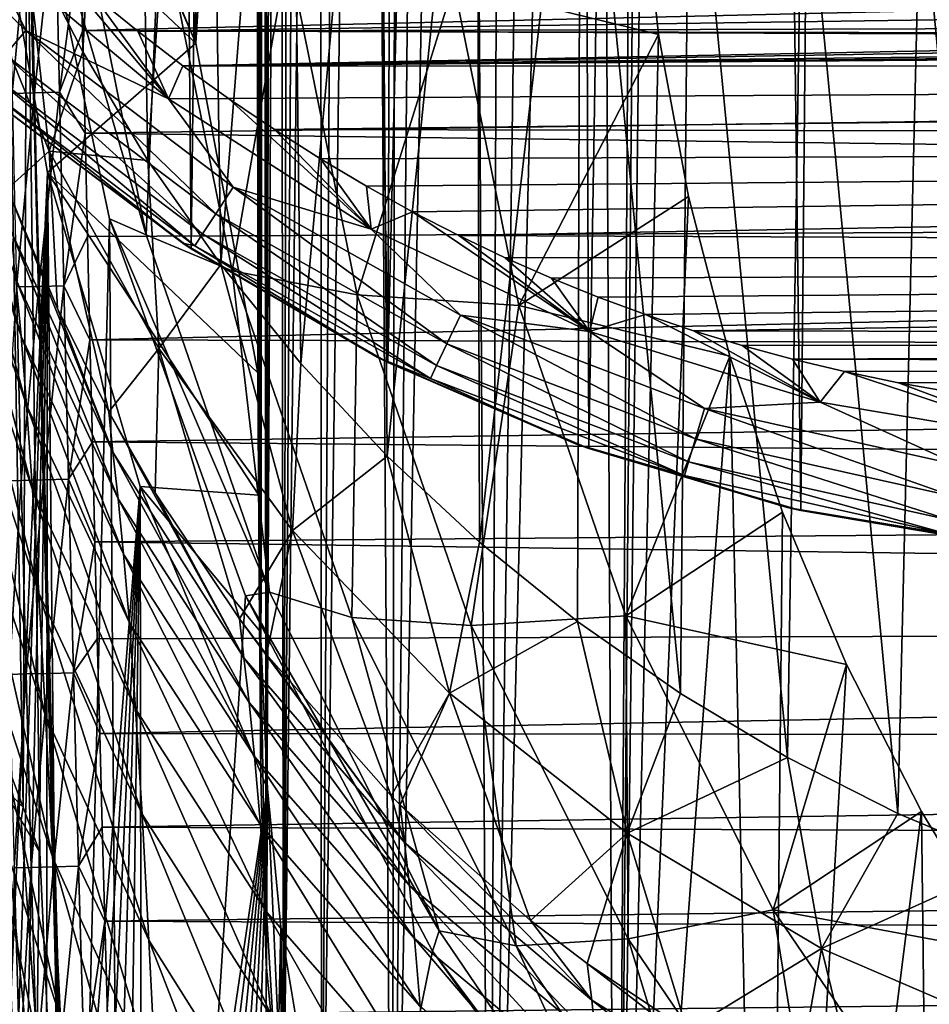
# Model space of a CAD drawing. Header units: metres. Extents: x -26 to 26, y -119 to 32.
# Tile 147 of 208: x -20.36 to -14.1, y -28.6 to -21.82. Entities that reach past the tile are written whole.
import ezdxf

# ---------------------------------------------------------------- set-up
doc = ezdxf.new("R2010")
doc.units = ezdxf.units.M
doc.layers.add('solid_13_411_041_XXX', color=7, linetype='CONTINUOUS')

msp = doc.modelspace()

# ---------------------------------------------------------------- linework, layer by layer
at = {"layer": 'solid_13_411_041_XXX'}
for points in [[(-13.282062, -25.483627, 3.756081), (-14.51959, 25.250408, 3.756081), (-13.255018, 25.439022, 3.756081)], [(-14.981044, -25.200666, 3.756081), (-15.61408, 24.991171, 3.756081), (-14.51959, 25.250408, 3.756081)], [(-13.282062, -25.483627, 3.756081), (-14.981044, -25.200666, 3.756081), (-14.51959, 25.250408, 3.756081)], [(-16.441048, -24.773693, 3.756081), (-16.637903, 24.653481, 3.756081), (-15.61408, 24.991171, 3.756081)], [(-14.981044, -25.200666, 3.756081), (-16.441048, -24.773693, 3.756081), (-15.61408, 24.991171, 3.756081)], [(-17.823097, -24.180794, 3.756081), (-17.632053, 24.227036, 3.756081), (-16.637903, 24.653481, 3.756081)], [(-16.441048, -24.773693, 3.756081), (-17.823097, -24.180794, 3.756081), (-16.637903, 24.653481, 3.756081)], [(-17.823097, -24.180794, 3.756081), (-18.612299, 23.702477, 3.756081), (-17.632053, 24.227036, 3.756081)], [(-19.176775, -23.397558, 3.756081), (-19.583242, 23.071527, 3.756081), (-18.612299, 23.702477, 3.756081)], [(-17.823097, -24.180794, 3.756081), (-19.176775, -23.397558, 3.756081), (-18.612299, 23.702477, 3.756081)], [(-20.506889, -22.404802, 3.756081), (-20.537155, 22.331867, 3.756081), (-19.583242, 23.071527, 3.756081)], [(-19.176775, -23.397558, 3.756081), (-20.506889, -22.404802, 3.756081), (-19.583242, 23.071527, 3.756081)], [(-16.252449, -34.668438, 117.625336), (-16.402777, -4.788009, 122.894058), (-16.06114, -4.405179, 122.961563)], [(-16.123884, -19.66297, 120.271202), (-16.252449, -34.668438, 117.625336), (-16.06114, -4.405179, 122.961563)], [(-17.121185, -33.508469, 117.829872), (-16.722391, -5.187759, 122.823578), (-16.402777, -4.788009, 122.894058)], [(-16.252449, -34.668438, 117.625336), (-17.121185, -33.508469, 117.829872), (-16.402777, -4.788009, 122.894058)], [(-17.121185, -33.508469, 117.829872), (-17.018887, -5.602877, 122.750381), (-16.722391, -5.187759, 122.823578)], [(-17.121185, -33.508469, 117.829872), (-17.290777, -6.031011, 122.674889), (-17.018887, -5.602877, 122.750381)], [(-17.793459, -32.25457, 118.050964), (-17.536489, -6.468936, 122.597672), (-17.290777, -6.031011, 122.674889)], [(-17.121185, -33.508469, 117.829872), (-17.793459, -32.25457, 118.050964), (-17.290777, -6.031011, 122.674889)], [(-17.793459, -32.25457, 118.050964), (-17.758316, -6.920041, 122.518127), (-17.536489, -6.468936, 122.597672)], [(-17.793459, -32.25457, 118.050964), (-17.959818, -7.39343, 122.434654), (-17.758316, -6.920041, 122.518127)], [(-18.280445, -30.875904, 118.29406), (-18.13982, -7.892024, 122.346741), (-17.959818, -7.39343, 122.434654)], [(-17.793459, -32.25457, 118.050964), (-18.280445, -30.875904, 118.29406), (-17.959818, -7.39343, 122.434654)], [(-18.280445, -30.875904, 118.29406), (-18.290733, -8.395863, 122.257896), (-18.13982, -7.892024, 122.346741)], [(-18.542253, -29.588793, 118.521011), (-18.40892, -8.879485, 122.172623), (-18.290733, -8.395863, 122.257896)], [(-18.280445, -30.875904, 118.29406), (-18.542253, -29.588793, 118.521011), (-18.290733, -8.395863, 122.257896)], [(-18.542253, -29.588793, 118.521011), (-18.49892, -9.339405, 122.09153), (-18.40892, -8.879485, 122.172623)], [(-18.542253, -29.588793, 118.521011), (-18.567648, -9.787369, 122.012543), (-18.49892, -9.339405, 122.09153)], [(-18.662264, -28.322653, 118.74427), (-18.619677, -10.234322, 121.933731), (-18.567648, -9.787369, 122.012543)], [(-18.542253, -29.588793, 118.521011), (-18.662264, -28.322653, 118.74427), (-18.567648, -9.787369, 122.012543)], [(-18.662264, -28.322653, 118.74427), (-18.657408, -10.683767, 121.854477), (-18.619677, -10.234322, 121.933731)], [(-18.662264, -28.322653, 118.74427), (-18.682968, -11.133581, 121.775169), (-18.657408, -10.683767, 121.854477)], [(-18.698456, -27.045832, 118.969406), (-18.698797, -11.584761, 121.69561), (-18.682968, -11.133581, 121.775169)], [(-18.662264, -28.322653, 118.74427), (-18.698456, -27.045832, 118.969406), (-18.682968, -11.133581, 121.775169)], [(-18.709242, -25.679749, 119.210281), (-18.707563, -12.042413, 121.614914), (-18.698797, -11.584761, 121.69561)], [(-18.698456, -27.045832, 118.969406), (-18.709242, -25.679749, 119.210281), (-18.698797, -11.584761, 121.69561)], [(-18.709242, -25.679749, 119.210281), (-18.712063, -12.515663, 121.531471), (-18.707563, -12.042413, 121.614914)], [(-18.71509, -13.007015, 121.444832), (-18.712063, -12.515663, 121.531471), (-18.718069, -24.252176, 119.462006)], [(-18.709242, -25.679749, 119.210281), (-18.718069, -24.252176, 119.462006), (-18.712063, -12.515663, 121.531471)], [(-18.717945, -13.511266, 121.355919), (-18.71509, -13.007015, 121.444832), (-18.718069, -24.252176, 119.462006)], [(-18.720636, -14.027325, 121.264923), (-18.717945, -13.511266, 121.355919), (-18.718069, -24.252176, 119.462006)], [(-18.723125, -14.557118, 121.171501), (-18.720636, -14.027325, 121.264923), (-18.718069, -24.252176, 119.462006)], [(-18.718069, -24.252176, 119.462006), (-18.725395, -15.103144, 121.075226), (-18.723125, -14.557118, 121.171501)], [(-18.725395, -15.103144, 121.075226), (-19.145136, -21.981949, 119.862305), (-19.148825, -17.374029, 120.674805)], [(-18.725395, -15.103144, 121.075226), (-18.718069, -24.252176, 119.462006), (-19.145136, -21.981949, 119.862305)], [(-19.92411, -22.041519, 46.127239), (-20.318642, -21.265366, 46.127197), (-20.04986, -15.218857, 8.756082)], [(-19.92411, -22.041519, 46.127239), (-20.04986, -15.218857, 8.756082), (-19.592175, -16.016245, 8.756082)], [(-19.475225, -22.789646, 46.127247), (-19.92411, -22.041519, 46.127239), (-19.592175, -16.016245, 8.756082)], [(-19.475225, -22.789646, 46.127247), (-19.592175, -16.016245, 8.756082), (-19.074539, -16.781261, 8.756082)], [(-18.973555, -23.506905, 46.127232), (-19.475225, -22.789646, 46.127247), (-19.074539, -16.781261, 8.756082)], [(-18.973555, -23.506905, 46.127232), (-19.074539, -16.781261, 8.756082), (-18.502066, -17.505842, 8.756082)], [(-19.148825, -17.374029, 120.674805), (-19.145136, -21.981949, 119.862305), (-19.289377, -19.678101, 120.268539)], [(-18.423424, -24.186842, 46.127216), (-18.973555, -23.506905, 46.127232), (-18.502066, -17.505842, 8.756082)], [(-18.423424, -24.186842, 46.127216), (-18.502066, -17.505842, 8.756082), (-17.879858, -18.183798, 8.756082)], [(-20.334572, -27.241905, 107.714325), (-20.309063, -20.493193, 108.904266), (-20.5, -17.7442, 109.388969)], [(-20.440645, -26.954651, 107.764969), (-20.334572, -27.241905, 107.714325), (-20.5, -17.7442, 109.388969)], [(-17.829117, -24.824419, 46.127209), (-18.423424, -24.186842, 46.127216), (-17.879858, -18.183798, 8.756082)], [(-17.829117, -24.824419, 46.127209), (-17.879858, -18.183798, 8.756082), (-17.210508, -18.812614, 8.756082)], [(-20.699572, -18.404991, 112.369606), (-20.697876, -18.299337, 112.400391), (-19.145136, -21.981949, 119.862305)], [(-20.697876, -18.299337, 112.400391), (-19.289377, -19.678101, 120.268539), (-19.145136, -21.981949, 119.862305)], [(-20.558489, -20.653517, 111.973129), (-20.699572, -18.404991, 112.369606), (-19.145136, -21.981949, 119.862305)], [(-17.192862, -25.417564, 46.12722), (-17.829117, -24.824419, 46.127209), (-17.210508, -18.812614, 8.756082)], [(-17.192862, -25.417564, 46.12722), (-17.210508, -18.812614, 8.756082), (-16.497387, -19.38954, 8.756082)], [(-16.517462, -25.96405, 46.127224), (-17.192862, -25.417564, 46.12722), (-16.497387, -19.38954, 8.756082)], [(-15.808994, -26.459385, 46.127232), (-16.517462, -25.96405, 46.127224), (-16.497387, -19.38954, 8.756082)], [(-15.808994, -26.459385, 46.127232), (-16.497387, -19.38954, 8.756082), (-15.747921, -19.909117, 8.756082)], [(-16.123884, -19.66297, 120.271202), (-16.082806, -20.795771, 120.071465), (-16.252449, -34.668438, 117.625336)], [(-15.07365, -26.900057, 46.127235), (-15.808994, -26.459385, 46.127232), (-15.747921, -19.909117, 8.756082)], [(-15.07365, -26.900057, 46.127235), (-15.747921, -19.909117, 8.756082), (-14.968876, -20.367666, 8.756082)], [(-14.312722, -27.285755, 46.127251), (-15.07365, -26.900057, 46.127235), (-14.968876, -20.367666, 8.756082)], [(-14.312722, -27.285755, 46.127251), (-14.968876, -20.367666, 8.756082), (-14.158481, -20.766222, 8.756082)], [(-20.334572, -27.241905, 107.714325), (-20.219528, -27.55451, 107.659203), (-20.309063, -20.493193, 108.904266)], [(-20.309063, -20.493193, 108.904266), (-19.486227, -23.301174, 110.835831), (-20.001038, -20.752359, 111.28524)], [(-20.309063, -20.493193, 108.904266), (-19.739799, -23.191025, 108.428581), (-19.486227, -23.301174, 110.835831)], [(-19.976177, -32.728054, 106.747002), (-19.739799, -23.191025, 108.428581), (-20.309063, -20.493193, 108.904266)], [(-20.026056, -31.772026, 106.915565), (-19.976177, -32.728054, 106.747002), (-20.309063, -20.493193, 108.904266)], [(-20.219528, -27.55451, 107.659203), (-20.026056, -31.772026, 106.915565), (-20.309063, -20.493193, 108.904266)], [(-21.594303, -20.65028, 8.628763), (-20.315088, -21.895685, 8.628763), (-20.604799, -21.305872, 8.726199)], [(-20.457748, -22.061388, 8.463886), (-20.315088, -21.895685, 8.628763), (-21.594303, -20.65028, 8.628763)], [(-20.16646, -22.872442, 111.581879), (-20.558489, -20.653517, 111.973129), (-19.145136, -21.981949, 119.862305)], [(-20.518114, -30.718702, 110.198364), (-20.558489, -20.653517, 111.973129), (-20.16646, -22.872442, 111.581879)], [(-19.393839, -21.079165, 113.599083), (-20.001038, -20.752359, 111.28524), (-19.486227, -23.301174, 110.835831)], [(-17.368528, -21.574652, 117.944771), (-15.959779, -21.922756, 119.872742), (-16.082806, -20.795771, 120.071465)], [(-16.082806, -20.795771, 120.071465), (-15.959779, -21.922756, 119.872742), (-16.252449, -34.668438, 117.625336)], [(-13.520205, -27.618826, 46.127312), (-14.312722, -27.285755, 46.127251), (-14.158481, -20.766222, 8.756082)], [(-13.520205, -27.618826, 46.127312), (-14.158481, -20.766222, 8.756082), (-13.314986, -21.105059, 8.756082)], [(-20.284922, -20.991695, 145.049896), (-20.438772, -20.994883, 144.93512), (-20.410105, -22.327465, 144.93544)], [(-20.256311, -22.324066, 145.050095), (-20.284922, -20.991695, 145.049896), (-20.410105, -22.327465, 144.93544)], [(-20.112747, -20.988115, 145.117813), (-20.284922, -20.991695, 145.049896), (-20.256311, -22.324066, 145.050095)], [(-20.084225, -22.32025, 145.117935), (-20.112747, -20.988115, 145.117813), (-20.256311, -22.324066, 145.050095)], [(-19.937445, -21.196083, 145.138779), (-20.112747, -20.988115, 145.117813), (-20.084225, -22.32025, 145.117935)], [(-19.922617, -21.89394, 145.13884), (19.942404, -20.958147, 145.138748), (-19.937445, -21.196083, 145.138779)], [(-19.922617, -21.89394, 145.13884), (19.919262, -22.05014, 145.138855), (19.942404, -20.958147, 145.138748)], [(-18.894657, -23.550602, 113.163315), (-19.393839, -21.079165, 113.599083), (-19.486227, -23.301174, 110.835831)], [(-18.512053, -21.354601, 115.829765), (-19.393839, -21.079165, 113.599083), (-18.894657, -23.550602, 113.163315)], [(-19.922617, -21.89394, 145.13884), (-19.937445, -21.196083, 145.138779), (-20.084225, -22.32025, 145.117935)], [(-20.737656, -21.284695, 52.814888), (-20.318642, -21.265366, 46.127197), (-20.154861, -22.724566, 52.814056)], [(-20.442556, -22.984112, 59.50433), (-20.737656, -21.284695, 52.814888), (-20.154861, -22.724566, 52.814056)], [(-20.154861, -22.724566, 52.814056), (-20.318642, -21.265366, 46.127197), (-19.92411, -22.041519, 46.127239)], [(-20.158035, -21.38509, 8.756082), (-20.604799, -21.305872, 8.726199), (-19.332705, -22.365633, 8.726199)], [(-20.315088, -21.895685, 8.628763), (-19.332705, -22.365633, 8.726199), (-20.604799, -21.305872, 8.726199)], [(-18.035566, -23.713669, 115.413811), (-18.512053, -21.354601, 115.829765), (-18.894657, -23.550602, 113.163315)], [(-17.368528, -21.574652, 117.944771), (-18.512053, -21.354601, 115.829765), (-18.035566, -23.713669, 115.413811)], [(-19.853851, -21.647474, 8.756082), (-20.158035, -21.38509, 8.756082), (-19.332705, -22.365633, 8.726199)], [(-16.921476, -23.787996, 117.554512), (-17.368528, -21.574652, 117.944771), (-18.035566, -23.713669, 115.413811)], [(-16.921476, -23.787996, 117.554512), (-15.959779, -21.922756, 119.872742), (-17.368528, -21.574652, 117.944771)], [(-19.545389, -21.898355, 8.756082), (-19.853851, -21.647474, 8.756082), (-19.332705, -22.365633, 8.726199)], [(-10.510691, -21.770214, 8.756082), (-19.853851, -21.647474, 8.756082), (-19.545389, -21.898355, 8.756082)], [(-9.482584, -21.870434, 8.756082), (-10.510691, -21.770214, 8.756082), (-19.545389, -21.898355, 8.756082)], [(-19.008347, -23.156879, 8.463886), (-20.315088, -21.895685, 8.628763), (-20.457748, -22.061388, 8.463886)], [(-20.315088, -21.895685, 8.628763), (-18.888166, -22.974236, 8.628763), (-19.332705, -22.365633, 8.726199)], [(-19.008347, -23.156879, 8.463886), (-18.888166, -22.974236, 8.628763), (-20.315088, -21.895685, 8.628763)], [(-19.907097, -22.601147, 145.138901), (-19.922617, -21.89394, 145.13884), (-20.084225, -22.32025, 145.117935)], [(-19.907097, -22.601147, 145.138901), (19.919262, -22.05014, 145.138855), (-19.922617, -21.89394, 145.13884)], [(-8.37805, -21.91946, 8.756082), (-9.482584, -21.870434, 8.756082), (-19.545389, -21.898355, 8.756082)], [(-19.233818, -22.137115, 8.756082), (-19.545389, -21.898355, 8.756082), (-19.332705, -22.365633, 8.726199)], [(-8.37805, -21.91946, 8.756082), (-19.545389, -21.898355, 8.756082), (-19.233818, -22.137115, 8.756082)], [(-7.286716, -21.936668, 8.756082), (-8.37805, -21.91946, 8.756082), (-19.233818, -22.137115, 8.756082)], [(7.286652, -21.936668, 8.756082), (-19.233818, -22.137115, 8.756082), (19.222469, -22.145542, 8.756082)], [(-3.643325, -21.953264, 8.756082), (-7.286716, -21.936668, 8.756082), (-19.233818, -22.137115, 8.756082)], [(7.286652, -21.936668, 8.756082), (3.643259, -21.953264, 8.756082), (-19.233818, -22.137115, 8.756082)], [(-0.000032, -21.957495, 8.756082), (-3.643325, -21.953264, 8.756082), (-19.233818, -22.137115, 8.756082)], [(3.643259, -21.953264, 8.756082), (-0.000032, -21.957495, 8.756082), (-19.233818, -22.137115, 8.756082)], [(-16.921476, -23.787996, 117.554512), (-15.755413, -23.038301, 119.676041), (-15.959779, -21.922756, 119.872742)], [(-15.959779, -21.922756, 119.872742), (-15.755413, -23.038301, 119.676041), (-16.252449, -34.668438, 117.625336)], [(-20.90377, -22.02356, 63.318554), (-20.384443, -23.607437, 63.210239), (-20.348635, -23.998423, 65.047775)], [(-20.871443, -22.423794, 65.211929), (-20.90377, -22.02356, 63.318554), (-20.348635, -23.998423, 65.047775)], [(-20.16646, -22.872442, 111.581879), (-19.145136, -21.981949, 119.862305), (-18.718069, -24.252176, 119.462006)], [(-20.457748, -22.061388, 8.463886), (-20.565615, -22.186678, 8.245535), (-19.099216, -23.294979, 8.245535)], [(-19.008347, -23.156879, 8.463886), (-20.457748, -22.061388, 8.463886), (-19.099216, -23.294979, 8.245535)], [(-20.154861, -22.724566, 52.814056), (-19.92411, -22.041519, 46.127239), (-19.475225, -22.789646, 46.127247)], [(-19.907097, -22.601147, 145.138901), (19.895372, -23.12158, 145.138947), (19.919262, -22.05014, 145.138855)], [(-18.919811, -22.363527, 8.756082), (-19.233818, -22.137115, 8.756082), (-19.332705, -22.365633, 8.726199)], [(19.222469, -22.145542, 8.756082), (-19.233818, -22.137115, 8.756082), (-18.919811, -22.363527, 8.756082)], [(19.222469, -22.145542, 8.756082), (-18.919811, -22.363527, 8.756082), (-18.604069, -22.577299, 8.756082)], [(18.494503, -22.648378, 8.756082), (19.222469, -22.145542, 8.756082), (-18.604069, -22.577299, 8.756082)], [(-20.565615, -22.186678, 8.245535), (-20.629519, -22.260902, 8.000422), (-19.153049, -23.376795, 8.000422)], [(-19.099216, -23.294979, 8.245535), (-20.565615, -22.186678, 8.245535), (-19.153049, -23.376795, 8.000422)], [(-20.629519, -22.260902, 8.000422), (-20.541246, -22.375908, 7.756082), (-19.234474, -23.359299, 7.756082)], [(-19.153049, -23.376795, 8.000422), (-20.629519, -22.260902, 8.000422), (-19.234474, -23.359299, 7.756082)], [(-20.256311, -22.324066, 145.050095), (-20.410105, -22.327465, 144.93544), (-20.379681, -23.659983, 144.93576)], [(-20.225941, -23.65638, 145.050308), (-20.256311, -22.324066, 145.050095), (-20.379681, -23.659983, 144.93576)], [(-20.084225, -22.32025, 145.117935), (-20.256311, -22.324066, 145.050095), (-20.225941, -23.65638, 145.050308)], [(-20.053938, -23.652336, 145.118073), (-20.084225, -22.32025, 145.117935), (-20.225941, -23.65638, 145.050308)], [(-19.907097, -22.601147, 145.138901), (-20.084225, -22.32025, 145.117935), (-20.053938, -23.652336, 145.118073)], [(-18.919811, -22.363527, 8.756082), (-19.332705, -22.365633, 8.726199), (-17.938927, -23.263212, 8.726199)], [(-18.888166, -22.974236, 8.628763), (-17.938927, -23.263212, 8.726199), (-19.332705, -22.365633, 8.726199)], [(-18.604069, -22.577299, 8.756082), (-18.919811, -22.363527, 8.756082), (-17.938927, -23.263212, 8.726199)], [(-20.871443, -22.423794, 65.211929), (-20.348635, -23.998423, 65.047775), (-20.31048, -24.473509, 66.859467)], [(-20.836601, -22.900311, 67.082794), (-20.871443, -22.423794, 65.211929), (-20.31048, -24.473509, 66.859467)], [(-20.506889, -22.404802, 3.756081), (-19.234474, -23.359299, 7.756082), (-20.541246, -22.375908, 7.756082)], [(-19.176775, -23.397558, 3.756081), (-19.234474, -23.359299, 7.756082), (-20.506889, -22.404802, 3.756081)], [(-19.890955, -23.31382, 145.138962), (-19.907097, -22.601147, 145.138901), (-20.053938, -23.652336, 145.118073)], [(-19.890955, -23.31382, 145.138962), (19.895372, -23.12158, 145.138947), (-19.907097, -22.601147, 145.138901)], [(-18.287729, -22.778233, 8.756082), (-18.604069, -22.577299, 8.756082), (-17.938927, -23.263212, 8.726199)], [(18.494503, -22.648378, 8.756082), (-18.604069, -22.577299, 8.756082), (-18.287729, -22.778233, 8.756082)], [(18.494503, -22.648378, 8.756082), (-18.287729, -22.778233, 8.756082), (-17.970922, -22.966446, 8.756082)], [(18.494503, -22.648378, 8.756082), (-17.970922, -22.966446, 8.756082), (-17.653748, -23.142359, 8.756082)], [(18.494503, -22.648378, 8.756082), (-17.653748, -23.142359, 8.756082), (-17.335838, -23.306408, 8.756082)], [(17.027676, -23.453953, 8.756082), (18.494503, -22.648378, 8.756082), (-17.335838, -23.306408, 8.756082)], [(-20.0966, -23.809278, 59.504307), (-20.442556, -22.984112, 59.50433), (-20.154861, -22.724566, 52.814056)], [(-20.154861, -22.724566, 52.814056), (-19.475225, -22.789646, 46.127247), (-19.401211, -24.083794, 52.813015)], [(-19.74328, -24.520657, 59.504292), (-20.154861, -22.724566, 52.814056), (-19.401211, -24.083794, 52.813015)], [(-19.74328, -24.520657, 59.504292), (-20.0966, -23.809278, 59.504307), (-20.154861, -22.724566, 52.814056)], [(-17.970922, -22.966446, 8.756082), (-18.287729, -22.778233, 8.756082), (-17.938927, -23.263212, 8.726199)], [(-19.401211, -24.083794, 52.813015), (-19.475225, -22.789646, 46.127247), (-18.973555, -23.506905, 46.127232)], [(-20.836601, -22.900311, 67.082794), (-20.31048, -24.473509, 66.859467), (-20.269831, -25.058111, 68.629143)], [(-20.799088, -23.476648, 68.917381), (-20.836601, -22.900311, 67.082794), (-20.269831, -25.058111, 68.629143)], [(-20.440622, -30.948582, 110.157837), (-20.518114, -30.718702, 110.198364), (-20.16646, -22.872442, 111.581879)], [(-20.357695, -31.178738, 110.117249), (-20.440622, -30.948582, 110.157837), (-20.16646, -22.872442, 111.581879)], [(-20.269335, -31.408852, 110.076675), (-20.357695, -31.178738, 110.117249), (-20.16646, -22.872442, 111.581879)], [(-20.17588, -31.638062, 110.036263), (-20.269335, -31.408852, 110.076675), (-20.16646, -22.872442, 111.581879)], [(-20.077574, -31.865427, 109.99617), (-20.17588, -31.638062, 110.036263), (-20.16646, -22.872442, 111.581879)], [(-18.711115, -25.094477, 117.548706), (-20.16646, -22.872442, 111.581879), (-18.718069, -24.252176, 119.462006)], [(-18.711115, -25.094477, 117.548706), (-19.528271, -25.035234, 111.200516), (-20.16646, -22.872442, 111.581879)], [(-20.077574, -31.865427, 109.99617), (-20.16646, -22.872442, 111.581879), (-19.528271, -25.035234, 111.200516)], [(-17.417496, -24.051743, 8.463885), (-18.888166, -22.974236, 8.628763), (-19.008347, -23.156879, 8.463886)], [(-18.888166, -22.974236, 8.628763), (-17.324257, -23.853966, 8.628763), (-17.938927, -23.263212, 8.726199)], [(-17.417496, -24.051743, 8.463885), (-17.324257, -23.853966, 8.628763), (-18.888166, -22.974236, 8.628763)], [(-17.653748, -23.142359, 8.756082), (-17.970922, -22.966446, 8.756082), (-17.938927, -23.263212, 8.726199)], [(-19.715662, -24.799053, 61.30851), (-20.442556, -22.984112, 59.50433), (-20.0966, -23.809278, 59.504307)], [(-20.418003, -23.272755, 61.360012), (-20.442556, -22.984112, 59.50433), (-19.715662, -24.799053, 61.30851)], [(-16.921476, -23.787996, 117.554512), (-15.470774, -24.13658, 119.482384), (-15.755413, -23.038301, 119.676041)], [(-15.755413, -23.038301, 119.676041), (-15.470774, -24.13658, 119.482384), (-16.252449, -34.668438, 117.625336)], [(-19.874332, -24.025213, 145.139023), (19.895372, -23.12158, 145.138947), (-19.890955, -23.31382, 145.138962)], [(-19.874332, -24.025213, 145.139023), (19.871714, -24.136969, 145.139023), (19.895372, -23.12158, 145.138947)], [(-19.008347, -23.156879, 8.463886), (-19.099216, -23.294979, 8.245535), (-17.487995, -24.201284, 8.245535)], [(-17.417496, -24.051743, 8.463885), (-19.008347, -23.156879, 8.463886), (-17.487995, -24.201284, 8.245535)], [(-17.653748, -23.142359, 8.756082), (-17.938927, -23.263212, 8.726199), (-16.435207, -23.967539, 8.726199)], [(-17.335838, -23.306408, 8.756082), (-17.653748, -23.142359, 8.756082), (-16.435207, -23.967539, 8.726199)], [(-19.976177, -32.728054, 106.747002), (-19.634605, -38.605103, 105.710754), (-19.739799, -23.191025, 108.428581)], [(-19.739799, -23.191025, 108.428581), (-18.638, -25.762009, 110.401939), (-19.486227, -23.301174, 110.835831)], [(-19.739799, -23.191025, 108.428581), (-18.802826, -25.787367, 107.970787), (-18.638, -25.762009, 110.401939)], [(-19.634605, -38.605103, 105.710754), (-18.802826, -25.787367, 107.970787), (-19.739799, -23.191025, 108.428581)], [(-20.418003, -23.272755, 61.360012), (-19.715662, -24.799053, 61.30851), (-19.680073, -25.11923, 63.106766)], [(-20.384443, -23.607437, 63.210239), (-20.418003, -23.272755, 61.360012), (-19.680073, -25.11923, 63.106766)], [(-19.874332, -24.025213, 145.139023), (-19.890955, -23.31382, 145.138962), (-20.053938, -23.652336, 145.118073)], [(-18.894657, -23.550602, 113.163315), (-19.486227, -23.301174, 110.835831), (-18.638, -25.762009, 110.401939)], [(-19.099216, -23.294979, 8.245535), (-19.153049, -23.376795, 8.000422), (-17.52976, -24.289877, 8.000422)], [(-17.487995, -24.201284, 8.245535), (-19.099216, -23.294979, 8.245535), (-17.52976, -24.289877, 8.000422)], [(-17.324257, -23.853966, 8.628763), (-16.435207, -23.967539, 8.726199), (-17.938927, -23.263212, 8.726199)], [(-17.017029, -23.458858, 8.756082), (-17.335838, -23.306408, 8.756082), (-16.435207, -23.967539, 8.726199)], [(17.027676, -23.453953, 8.756082), (-17.335838, -23.306408, 8.756082), (-17.017029, -23.458858, 8.756082)], [(-19.153049, -23.376795, 8.000422), (-19.234474, -23.359299, 7.756082), (-17.897871, -24.142986, 7.756082)], [(-19.176775, -23.397558, 3.756081), (-17.897871, -24.142986, 7.756082), (-19.234474, -23.359299, 7.756082)], [(-17.52976, -24.289877, 8.000422), (-19.153049, -23.376795, 8.000422), (-17.897871, -24.142986, 7.756082)], [(-17.823097, -24.180794, 3.756081), (-17.897871, -24.142986, 7.756082), (-19.176775, -23.397558, 3.756081)], [(17.027676, -23.453953, 8.756082), (-17.017029, -23.458858, 8.756082), (-16.696987, -23.600159, 8.756082)], [(17.027676, -23.453953, 8.756082), (-16.696987, -23.600159, 8.756082), (-16.375031, -23.730709, 8.756082)], [(17.027676, -23.453953, 8.756082), (-16.375031, -23.730709, 8.756082), (-16.050541, -23.851017, 8.756082)], [(17.027676, -23.453953, 8.756082), (-16.050541, -23.851017, 8.756082), (-15.72064, -23.962084, 8.756082)], [(15.523671, -24.023247, 8.756082), (17.027676, -23.453953, 8.756082), (-15.72064, -23.962084, 8.756082)], [(-20.799088, -23.476648, 68.917381), (-20.269831, -25.058111, 68.629143), (-20.226452, -25.768236, 70.33432)], [(-20.75865, -24.169479, 70.696609), (-20.799088, -23.476648, 68.917381), (-20.226452, -25.768236, 70.33432)], [(-19.401211, -24.083794, 52.813015), (-18.973555, -23.506905, 46.127232), (-18.479336, -25.336353, 52.811813)], [(-18.479336, -25.336353, 52.811813), (-18.973555, -23.506905, 46.127232), (-18.423424, -24.186842, 46.127216)], [(-16.696987, -23.600159, 8.756082), (-17.017029, -23.458858, 8.756082), (-16.435207, -23.967539, 8.726199)], [(-18.072182, -25.936729, 112.742592), (-18.894657, -23.550602, 113.163315), (-18.638, -25.762009, 110.401939)], [(-18.035566, -23.713669, 115.413811), (-18.894657, -23.550602, 113.163315), (-18.072182, -25.936729, 112.742592)], [(-20.384443, -23.607437, 63.210239), (-19.680073, -25.11923, 63.106766), (-19.642395, -25.500628, 64.890991)], [(-20.348635, -23.998423, 65.047775), (-20.384443, -23.607437, 63.210239), (-19.642395, -25.500628, 64.890991)], [(-20.225941, -23.65638, 145.050308), (-20.379681, -23.659983, 144.93576), (-20.347488, -24.992439, 144.936081)], [(-20.193804, -24.988636, 145.050507), (-20.225941, -23.65638, 145.050308), (-20.347488, -24.992439, 144.936081)], [(-20.053938, -23.652336, 145.118073), (-20.225941, -23.65638, 145.050308), (-20.193804, -24.988636, 145.050507)], [(-20.021885, -24.984371, 145.11821), (-20.053938, -23.652336, 145.118073), (-20.193804, -24.988636, 145.050507)], [(-19.874332, -24.025213, 145.139023), (-20.053938, -23.652336, 145.118073), (-20.021885, -24.984371, 145.11821)], [(-16.375031, -23.730709, 8.756082), (-16.696987, -23.600159, 8.756082), (-16.435207, -23.967539, 8.726199)], [(-20.347488, -24.992439, 144.936081), (-20.379681, -23.659983, 144.93576), (-20.464617, -24.995329, 144.784409)], [(-17.250486, -25.991304, 115.012215), (-18.035566, -23.713669, 115.413811), (-18.072182, -25.936729, 112.742592)], [(-16.921476, -23.787996, 117.554512), (-18.035566, -23.713669, 115.413811), (-17.250486, -25.991304, 115.012215)], [(-16.184893, -25.924938, 117.177727), (-16.921476, -23.787996, 117.554512), (-17.250486, -25.991304, 115.012215)], [(-16.184893, -25.924938, 117.177727), (-15.470774, -24.13658, 119.482384), (-16.921476, -23.787996, 117.554512)], [(-16.050541, -23.851017, 8.756082), (-16.375031, -23.730709, 8.756082), (-16.435207, -23.967539, 8.726199)], [(-19.715662, -24.799053, 61.30851), (-20.0966, -23.809278, 59.504307), (-19.74328, -24.520657, 59.504292)], [(-15.706602, -24.706293, 8.463885), (-17.324257, -23.853966, 8.628763), (-17.417496, -24.051743, 8.463885)], [(-17.324257, -23.853966, 8.628763), (-15.644057, -24.496773, 8.628763), (-16.435207, -23.967539, 8.726199)], [(-15.706602, -24.706293, 8.463885), (-15.644057, -24.496773, 8.628763), (-17.324257, -23.853966, 8.628763)], [(-16.050541, -23.851017, 8.756082), (-16.435207, -23.967539, 8.726199), (-14.847831, -24.45396, 8.726199)], [(-15.72064, -23.962084, 8.756082), (-16.050541, -23.851017, 8.756082), (-14.847831, -24.45396, 8.726199)], [(-20.348635, -23.998423, 65.047775), (-19.642395, -25.500628, 64.890991), (-19.602543, -25.973404, 66.646278)], [(-20.31048, -24.473509, 66.859467), (-20.348635, -23.998423, 65.047775), (-19.602543, -25.973404, 66.646278)], [(-15.644057, -24.496773, 8.628763), (-14.847831, -24.45396, 8.726199), (-16.435207, -23.967539, 8.726199)], [(-15.38414, -24.06424, 8.756082), (-15.72064, -23.962084, 8.756082), (-14.847831, -24.45396, 8.726199)], [(15.523671, -24.023247, 8.756082), (-15.72064, -23.962084, 8.756082), (-15.38414, -24.06424, 8.756082)], [(-19.857418, -24.727987, 145.139084), (-19.874332, -24.025213, 145.139023), (-20.021885, -24.984371, 145.11821)], [(-19.857418, -24.727987, 145.139084), (19.871714, -24.136969, 145.139023), (-19.874332, -24.025213, 145.139023)], [(-17.417496, -24.051743, 8.463885), (-17.487995, -24.201284, 8.245535), (-15.753894, -24.864712, 8.245535)], [(-15.706602, -24.706293, 8.463885), (-17.417496, -24.051743, 8.463885), (-15.753894, -24.864712, 8.245535)], [(15.523671, -24.023247, 8.756082), (-15.38414, -24.06424, 8.756082), (-15.037962, -24.157949, 8.756082)], [(-15.037962, -24.157949, 8.756082), (-15.38414, -24.06424, 8.756082), (-14.847831, -24.45396, 8.726199)], [(14.717175, -24.234892, 8.756082), (15.523671, -24.023247, 8.756082), (-15.037962, -24.157949, 8.756082)], [(-19.424652, -25.079094, 59.504276), (-19.74328, -24.520657, 59.504292), (-19.401211, -24.083794, 52.813015)], [(-18.843725, -25.946659, 59.50425), (-19.424652, -25.079094, 59.504276), (-19.401211, -24.083794, 52.813015)], [(-18.843725, -25.946659, 59.50425), (-19.401211, -24.083794, 52.813015), (-18.479336, -25.336353, 52.811813)], [(-20.75865, -24.169479, 70.696609), (-20.226452, -25.768236, 70.33432), (-20.180061, -26.614069, 71.953018)], [(-20.714985, -24.991085, 72.401283), (-20.75865, -24.169479, 70.696609), (-20.180061, -26.614069, 71.953018)], [(-19.857418, -24.727987, 145.139084), (19.848688, -25.084209, 145.139114), (19.871714, -24.136969, 145.139023)], [(-18.479336, -25.336353, 52.811813), (-18.423424, -24.186842, 46.127216), (-17.829117, -24.824419, 46.127209)], [(-17.52976, -24.289877, 8.000422), (-17.897871, -24.142986, 7.756082), (-16.532509, -24.740416, 7.756082)], [(-17.823097, -24.180794, 3.756081), (-16.532509, -24.740416, 7.756082), (-17.897871, -24.142986, 7.756082)], [(-16.441048, -24.773693, 3.756081), (-16.532509, -24.740416, 7.756082), (-17.823097, -24.180794, 3.756081)], [(-17.487995, -24.201284, 8.245535), (-17.52976, -24.289877, 8.000422), (-15.781911, -24.958565, 8.000422)], [(-15.753894, -24.864712, 8.245535), (-17.487995, -24.201284, 8.245535), (-15.781911, -24.958565, 8.000422)], [(-15.470774, -24.13658, 119.482384), (-15.214046, -35.69305, 117.444672), (-16.252449, -34.668438, 117.625336)], [(-16.184893, -25.924938, 117.177727), (-15.107297, -25.212082, 119.292747), (-15.470774, -24.13658, 119.482384)], [(-15.470774, -24.13658, 119.482384), (-15.107297, -25.212082, 119.292747), (-15.214046, -35.69305, 117.444672)], [(-14.680073, -24.24321, 8.756082), (-15.037962, -24.157949, 8.756082), (-14.847831, -24.45396, 8.726199)], [(14.717175, -24.234892, 8.756082), (-15.037962, -24.157949, 8.756082), (-14.680073, -24.24321, 8.756082)], [(-18.709242, -25.679749, 119.210281), (-18.711115, -25.094477, 117.548706), (-18.718069, -24.252176, 119.462006)], [(-14.680073, -24.24321, 8.756082), (-14.847831, -24.45396, 8.726199), (-13.215398, -24.729176, 8.726199)], [(14.717175, -24.234892, 8.756082), (-14.680073, -24.24321, 8.756082), (-14.308899, -24.320078, 8.756082)], [(-14.308899, -24.320078, 8.756082), (-14.680073, -24.24321, 8.756082), (-13.215398, -24.729176, 8.726199)], [(14.717175, -24.234892, 8.756082), (-14.308899, -24.320078, 8.756082), (-13.918806, -24.388714, 8.756082)], [(-15.781911, -24.958565, 8.000422), (-17.52976, -24.289877, 8.000422), (-16.532509, -24.740416, 7.756082)], [(-13.918806, -24.388714, 8.756082), (-14.308899, -24.320078, 8.756082), (-13.215398, -24.729176, 8.726199)], [(-15.644057, -24.496773, 8.628763), (-13.894749, -24.886406, 8.628762), (-14.847831, -24.45396, 8.726199)], [(-13.894749, -24.886406, 8.628762), (-13.215398, -24.729176, 8.726199), (-14.847831, -24.45396, 8.726199)], [(-20.31048, -24.473509, 66.859467), (-19.602543, -25.973404, 66.646278), (-19.560371, -26.564724, 68.35421)], [(-20.269831, -25.058111, 68.629143), (-20.31048, -24.473509, 66.859467), (-19.560371, -26.564724, 68.35421)], [(-18.814045, -26.21472, 61.259739), (-19.74328, -24.520657, 59.504292), (-19.424652, -25.079094, 59.504276)], [(-19.715662, -24.799053, 61.30851), (-19.74328, -24.520657, 59.504292), (-18.814045, -26.21472, 61.259739)], [(-13.928047, -25.102495, 8.463885), (-15.644057, -24.496773, 8.628763), (-15.706602, -24.706293, 8.463885)], [(-13.928047, -25.102495, 8.463885), (-13.894749, -24.886406, 8.628762), (-15.644057, -24.496773, 8.628763)], [(-19.840412, -25.414764, 145.13913), (-19.857418, -24.727987, 145.139084), (-20.021885, -24.984371, 145.11821)], [(-19.840412, -25.414764, 145.13913), (19.848688, -25.084209, 145.139114), (-19.857418, -24.727987, 145.139084)], [(-15.781911, -24.958565, 8.000422), (-16.532509, -24.740416, 7.756082), (-15.076083, -25.178431, 7.756082)], [(-16.441048, -24.773693, 3.756081), (-15.076083, -25.178431, 7.756082), (-16.532509, -24.740416, 7.756082)], [(-15.706602, -24.706293, 8.463885), (-15.753894, -24.864712, 8.245535), (-13.953223, -25.265884, 8.245535)], [(-13.928047, -25.102495, 8.463885), (-15.706602, -24.706293, 8.463885), (-13.953223, -25.265884, 8.245535)], [(-19.715662, -24.799053, 61.30851), (-18.814045, -26.21472, 61.259739), (-18.778374, -26.521402, 63.008785)], [(-19.680073, -25.11923, 63.106766), (-19.715662, -24.799053, 61.30851), (-18.778374, -26.521402, 63.008785)], [(-14.981044, -25.200666, 3.756081), (-15.076083, -25.178431, 7.756082), (-16.441048, -24.773693, 3.756081)], [(-18.479336, -25.336353, 52.811813), (-17.829117, -24.824419, 46.127209), (-17.3986, -26.456213, 52.8106)], [(-17.3986, -26.456213, 52.8106), (-17.829117, -24.824419, 46.127209), (-17.192862, -25.417564, 46.12722)], [(-15.753894, -24.864712, 8.245535), (-15.781911, -24.958565, 8.000422), (-13.968139, -25.36268, 8.000422)], [(-13.953223, -25.265884, 8.245535), (-15.753894, -24.864712, 8.245535), (-13.968139, -25.36268, 8.000422)], [(-20.714985, -24.991085, 72.401283), (-20.180061, -26.614069, 71.953018), (-20.130255, -27.591944, 73.471443)], [(-20.667658, -25.943047, 74.017014), (-20.714985, -24.991085, 72.401283), (-20.130255, -27.591944, 73.471443)], [(-20.347488, -24.992439, 144.936081), (-20.464617, -24.995329, 144.784409), (-20.430656, -26.327875, 144.784866)], [(-20.313526, -26.324833, 144.936386), (-20.347488, -24.992439, 144.936081), (-20.430656, -26.327875, 144.784866)], [(-20.193804, -24.988636, 145.050507), (-20.347488, -24.992439, 144.936081), (-20.313526, -26.324833, 144.936386)], [(-20.159895, -26.320835, 145.050705), (-20.193804, -24.988636, 145.050507), (-20.313526, -26.324833, 144.936386)], [(-20.021885, -24.984371, 145.11821), (-20.193804, -24.988636, 145.050507), (-20.159895, -26.320835, 145.050705)], [(-19.98806, -26.316357, 145.118347), (-20.021885, -24.984371, 145.11821), (-20.159895, -26.320835, 145.050705)], [(-19.840412, -25.414764, 145.13913), (-20.021885, -24.984371, 145.11821), (-19.98806, -26.316357, 145.118347)], [(-13.968139, -25.36268, 8.000422), (-15.781911, -24.958565, 8.000422), (-15.076083, -25.178431, 7.756082)], [(-20.269831, -25.058111, 68.629143), (-19.560371, -26.564724, 68.35421), (-19.515667, -27.28997, 69.989136)], [(-20.226452, -25.768236, 70.33432), (-20.269831, -25.058111, 68.629143), (-19.515667, -27.28997, 69.989136)], [(-19.974455, -32.091034, 109.95639), (-20.077574, -31.865427, 109.99617), (-19.528271, -25.035234, 111.200516)], [(-19.866905, -32.313992, 109.917076), (-19.974455, -32.091034, 109.95639), (-19.528271, -25.035234, 111.200516)], [(-19.754848, -32.534485, 109.878197), (-19.866905, -32.313992, 109.917076), (-19.528271, -25.035234, 111.200516)], [(-19.638371, -32.752411, 109.839767), (-19.754848, -32.534485, 109.878197), (-19.528271, -25.035234, 111.200516)], [(-19.517487, -32.967754, 109.801804), (-19.638371, -32.752411, 109.839767), (-19.528271, -25.035234, 111.200516)], [(-18.70105, -26.036024, 114.761375), (-18.651466, -27.115997, 110.833626), (-19.528271, -25.035234, 111.200516)], [(-19.517487, -32.967754, 109.801804), (-19.528271, -25.035234, 111.200516), (-18.651466, -27.115997, 110.833626)], [(-18.711115, -25.094477, 117.548706), (-18.70105, -26.036024, 114.761375), (-19.528271, -25.035234, 111.200516)], [(-18.814045, -26.21472, 61.259739), (-19.424652, -25.079094, 59.504276), (-18.843725, -25.946659, 59.50425)], [(-19.840412, -25.414764, 145.13913), (19.826519, -25.963068, 145.139175), (19.848688, -25.084209, 145.139114)], [(-19.680073, -25.11923, 63.106766), (-18.778374, -26.521402, 63.008785), (-18.740776, -26.89386, 64.742577)], [(-19.642395, -25.500628, 64.890991), (-19.680073, -25.11923, 63.106766), (-18.740776, -26.89386, 64.742577)], [(-18.709242, -25.679749, 119.210281), (-18.70105, -26.036024, 114.761375), (-18.711115, -25.094477, 117.548706)], [(-16.184893, -25.924938, 117.177727), (-14.66682, -26.259342, 119.108086), (-15.107297, -25.212082, 119.292747)], [(-15.107297, -25.212082, 119.292747), (-14.66682, -26.259342, 119.108086), (-15.214046, -35.69305, 117.444672)], [(-13.968139, -25.36268, 8.000422), (-15.076083, -25.178431, 7.756082), (-13.371741, -25.473547, 7.756082)], [(-14.981044, -25.200666, 3.756081), (-13.371741, -25.473547, 7.756082), (-15.076083, -25.178431, 7.756082)], [(-13.282062, -25.483627, 3.756081), (-13.371741, -25.473547, 7.756082), (-14.981044, -25.200666, 3.756081)], [(-18.658682, -26.190355, 59.504246), (-18.843725, -25.946659, 59.50425), (-18.479336, -25.336353, 52.811813)], [(-17.801529, -27.164066, 59.504211), (-18.658682, -26.190355, 59.504246), (-18.479336, -25.336353, 52.811813)], [(-17.801529, -27.164066, 59.504211), (-18.479336, -25.336353, 52.811813), (-17.3986, -26.456213, 52.8106)], [(-19.823425, -26.082577, 145.139191), (-19.840412, -25.414764, 145.13913), (-19.98806, -26.316357, 145.118347)], [(-19.823425, -26.082577, 145.139191), (19.826519, -25.963068, 145.139175), (-19.840412, -25.414764, 145.13913)], [(-17.3986, -26.456213, 52.8106), (-17.192862, -25.417564, 46.12722), (-16.517462, -25.96405, 46.127224)], [(-19.642395, -25.500628, 64.890991), (-18.740776, -26.89386, 64.742577), (-18.701172, -27.364435, 66.444557)], [(-19.602543, -25.973404, 66.646278), (-19.642395, -25.500628, 64.890991), (-18.701172, -27.364435, 66.444557)], [(-18.698456, -27.045832, 118.969406), (-18.70105, -26.036024, 114.761375), (-18.709242, -25.679749, 119.210281)], [(-20.226452, -25.768236, 70.33432), (-19.515667, -27.28997, 69.989136), (-19.468164, -28.157383, 71.526459)], [(-20.180061, -26.614069, 71.953018), (-20.226452, -25.768236, 70.33432), (-19.468164, -28.157383, 71.526459)], [(-19.634605, -38.605103, 105.710754), (-17.51561, -28.233843, 107.539421), (-18.802826, -25.787367, 107.970787)], [(-18.802826, -25.787367, 107.970787), (-17.470873, -28.092754, 109.990974), (-18.638, -25.762009, 110.401939)], [(-18.802826, -25.787367, 107.970787), (-17.51561, -28.233843, 107.539421), (-17.470873, -28.092754, 109.990974)], [(-18.072182, -25.936729, 112.742592), (-18.638, -25.762009, 110.401939), (-17.470873, -28.092754, 109.990974)], [(-20.667658, -25.943047, 74.017014), (-20.130255, -27.591944, 73.471443), (-20.076584, -28.695215, 74.879234)], [(-20.616192, -27.024412, 75.531342), (-20.667658, -25.943047, 74.017014), (-20.076584, -28.695215, 74.879234)], [(-19.80641, -26.734407, 145.139252), (19.826519, -25.963068, 145.139175), (-19.823425, -26.082577, 145.139191)], [(-19.80641, -26.734407, 145.139252), (19.805325, -26.776728, 145.139252), (19.826519, -25.963068, 145.139175)], [(-17.70809, -27.485586, 61.213943), (-18.843725, -25.946659, 59.50425), (-18.658682, -26.190355, 59.504246)], [(-18.814045, -26.21472, 61.259739), (-18.843725, -25.946659, 59.50425), (-17.70809, -27.485586, 61.213943)], [(-16.940487, -28.19672, 112.344109), (-18.072182, -25.936729, 112.742592), (-17.470873, -28.092754, 109.990974)], [(-17.250486, -25.991304, 115.012215), (-18.072182, -25.936729, 112.742592), (-16.940487, -28.19672, 112.344109)], [(-17.3986, -26.456213, 52.8106), (-16.517462, -25.96405, 46.127224), (-16.176714, -27.420834, 52.809601)], [(-16.184893, -25.924938, 117.177727), (-17.250486, -25.991304, 115.012215), (-16.170246, -28.148539, 114.631844)], [(-16.176714, -27.420834, 52.809601), (-16.517462, -25.96405, 46.127224), (-15.808994, -26.459385, 46.127232)], [(-15.17138, -27.948915, 116.820854), (-14.66682, -26.259342, 119.108086), (-16.184893, -25.924938, 117.177727)], [(-15.17138, -27.948915, 116.820854), (-16.184893, -25.924938, 117.177727), (-16.170246, -28.148539, 114.631844)], [(-19.602543, -25.973404, 66.646278), (-18.701172, -27.364435, 66.444557), (-18.659428, -27.961912, 68.094231)], [(-19.560371, -26.564724, 68.35421), (-19.602543, -25.973404, 66.646278), (-18.659428, -27.961912, 68.094231)], [(-16.170246, -28.148539, 114.631844), (-17.250486, -25.991304, 115.012215), (-16.940487, -28.19672, 112.344109)], [(-19.80641, -26.734407, 145.139252), (-19.823425, -26.082577, 145.139191), (-19.98806, -26.316357, 145.118347)], [(-18.662264, -28.322653, 118.74427), (-18.651466, -27.115997, 110.833626), (-18.70105, -26.036024, 114.761375)], [(-18.662264, -28.322653, 118.74427), (-18.70105, -26.036024, 114.761375), (-18.698456, -27.045832, 118.969406)], [(-18.814045, -26.21472, 61.259739), (-17.70809, -27.485586, 61.213943), (-17.67457, -27.780664, 62.916798)], [(-18.778374, -26.521402, 63.008785), (-18.814045, -26.21472, 61.259739), (-17.67457, -27.780664, 62.916798)], [(-17.70809, -27.485586, 61.213943), (-18.658682, -26.190355, 59.504246), (-17.801529, -27.164066, 59.504211)], [(-14.66682, -26.259342, 119.108086), (-14.151633, -27.272926, 118.929367), (-15.214046, -35.69305, 117.444672)], [(-15.17138, -27.948915, 116.820854), (-14.151633, -27.272926, 118.929367), (-14.66682, -26.259342, 119.108086)], [(-20.313526, -26.324833, 144.936386), (-20.430656, -26.327875, 144.784866), (-20.39492, -27.660357, 144.785324)], [(-20.277786, -27.657166, 144.936707), (-20.313526, -26.324833, 144.936386), (-20.39492, -27.660357, 144.785324)], [(-20.159895, -26.320835, 145.050705), (-20.313526, -26.324833, 144.936386), (-20.277786, -27.657166, 144.936707)], [(-20.12421, -27.652979, 145.050903), (-20.159895, -26.320835, 145.050705), (-20.277786, -27.657166, 144.936707)], [(-19.98806, -26.316357, 145.118347), (-20.159895, -26.320835, 145.050705), (-20.12421, -27.652979, 145.050903)], [(-19.952457, -27.648293, 145.118469), (-19.98806, -26.316357, 145.118347), (-20.12421, -27.652979, 145.050903)], [(-19.80641, -26.734407, 145.139252), (-19.98806, -26.316357, 145.118347), (-19.952457, -27.648293, 145.118469)], [(-17.739925, -27.225668, 59.504211), (-17.801529, -27.164066, 59.504211), (-17.3986, -26.456213, 52.8106)], [(-16.841026, -28.023537, 59.504185), (-17.739925, -27.225668, 59.504211), (-17.3986, -26.456213, 52.8106)], [(-16.841026, -28.023537, 59.504185), (-17.3986, -26.456213, 52.8106), (-16.176714, -27.420834, 52.809601)], [(-16.176714, -27.420834, 52.809601), (-15.808994, -26.459385, 46.127232), (-15.07365, -26.900057, 46.127235)], [(-19.560371, -26.564724, 68.35421), (-18.659428, -27.961912, 68.094231), (-18.615345, -28.701099, 69.663025)], [(-19.515667, -27.28997, 69.989136), (-19.560371, -26.564724, 68.35421), (-18.615345, -28.701099, 69.663025)], [(-18.778374, -26.521402, 63.008785), (-17.67457, -27.780664, 62.916798), (-17.639286, -28.145706, 64.603264)], [(-18.740776, -26.89386, 64.742577), (-18.778374, -26.521402, 63.008785), (-17.639286, -28.145706, 64.603264)], [(-20.277506, -31.829561, 106.877792), (-20.606441, -26.862562, 107.725067), (-20.72706, -26.632921, 107.723366)], [(-20.535276, -31.827175, 106.789268), (-20.277506, -31.829561, 106.877792), (-20.72706, -26.632921, 107.723366)], [(-20.180061, -26.614069, 71.953018), (-19.468164, -28.157383, 71.526459), (-19.417488, -29.158403, 72.952988)], [(-20.130255, -27.591944, 73.471443), (-20.180061, -26.614069, 71.953018), (-19.417488, -29.158403, 72.952988)], [(-19.789118, -27.380787, 145.139297), (-19.80641, -26.734407, 145.139252), (-19.952457, -27.648293, 145.118469)], [(-19.789118, -27.380787, 145.139297), (19.805325, -26.776728, 145.139252), (-19.80641, -26.734407, 145.139252)], [(-19.789118, -27.380787, 145.139297), (19.785156, -27.527964, 145.139313), (19.805325, -26.776728, 145.139252)], [(-20.277506, -31.829561, 106.877792), (-20.478727, -27.098185, 107.71479), (-20.606441, -26.862562, 107.725067)], [(-18.740776, -26.89386, 64.742577), (-17.639286, -28.145706, 64.603264), (-17.602165, -28.615065, 66.25528)], [(-18.701172, -27.364435, 66.444557), (-18.740776, -26.89386, 64.742577), (-17.602165, -28.615065, 66.25528)], [(-16.176714, -27.420834, 52.809601), (-15.07365, -26.900057, 46.127235), (-14.837959, -28.21497, 52.808983)], [(-14.837959, -28.21497, 52.808983), (-15.07365, -26.900057, 46.127235), (-14.312722, -27.285755, 46.127251)], [(-20.478727, -27.098185, 107.71479), (-20.334572, -27.241905, 107.714325), (-20.440645, -26.954651, 107.764969)], [(-20.616192, -27.024412, 75.531342), (-20.076584, -28.695215, 74.879234), (-20.018553, -29.919209, 76.171394)], [(-20.560055, -28.234821, 76.93483), (-20.616192, -27.024412, 75.531342), (-20.018553, -29.919209, 76.171394)], [(-20.478727, -27.098185, 107.71479), (-20.026056, -31.772026, 106.915565), (-20.348257, -27.331396, 107.692459)], [(-20.277506, -31.829561, 106.877792), (-20.026056, -31.772026, 106.915565), (-20.478727, -27.098185, 107.71479)], [(-20.478727, -27.098185, 107.71479), (-20.348257, -27.331396, 107.692459), (-20.334572, -27.241905, 107.714325)], [(-19.392145, -33.180565, 109.764275), (-19.517487, -32.967754, 109.801804), (-18.651466, -27.115997, 110.833626)], [(-19.262331, -33.390877, 109.727188), (-19.392145, -33.180565, 109.764275), (-18.651466, -27.115997, 110.833626)], [(-19.128048, -33.598663, 109.690552), (-19.262331, -33.390877, 109.727188), (-18.651466, -27.115997, 110.833626)], [(-18.989288, -33.803921, 109.654358), (-19.128048, -33.598663, 109.690552), (-18.651466, -27.115997, 110.833626)], [(-18.846058, -34.006641, 109.618614), (-18.989288, -33.803921, 109.654358), (-18.651466, -27.115997, 110.833626)], [(-18.698376, -34.206768, 109.583328), (-18.846058, -34.006641, 109.618614), (-18.651466, -27.115997, 110.833626)], [(-18.560265, -28.068459, 110.66568), (-18.698376, -34.206768, 109.583328), (-18.651466, -27.115997, 110.833626)], [(-18.542253, -29.588793, 118.521011), (-18.651466, -27.115997, 110.833626), (-18.662264, -28.322653, 118.74427)], [(-18.560265, -28.068459, 110.66568), (-18.651466, -27.115997, 110.833626), (-18.542253, -29.588793, 118.521011)], [(-17.70809, -27.485586, 61.213943), (-17.801529, -27.164066, 59.504211), (-17.739925, -27.225668, 59.504211)], [(-20.348257, -27.331396, 107.692459), (-20.219528, -27.55451, 107.659203), (-20.334572, -27.241905, 107.714325)], [(-16.420321, -28.570431, 61.171387), (-17.739925, -27.225668, 59.504211), (-16.841026, -28.023537, 59.504185)], [(-17.70809, -27.485586, 61.213943), (-17.739925, -27.225668, 59.504211), (-16.420321, -28.570431, 61.171387)], [(-19.515667, -27.28997, 69.989136), (-18.615345, -28.701099, 69.663025), (-18.56868, -29.588428, 71.123932)], [(-19.468164, -28.157383, 71.526459), (-19.515667, -27.28997, 69.989136), (-18.56868, -29.588428, 71.123932)], [(-14.151633, -27.272926, 118.929367), (-14.042388, -36.547455, 117.294014), (-15.214046, -35.69305, 117.444672)], [(-15.17138, -27.948915, 116.820854), (-13.564299, -28.247799, 118.757469), (-14.151633, -27.272926, 118.929367)], [(-14.837959, -28.21497, 52.808983), (-14.312722, -27.285755, 46.127251), (-13.520205, -27.618826, 46.127312)], [(-14.151633, -27.272926, 118.929367), (-13.564299, -28.247799, 118.757469), (-14.042388, -36.547455, 117.294014)], [(-20.348257, -27.331396, 107.692459), (-20.026056, -31.772026, 106.915565), (-20.219528, -27.55451, 107.659203)], [(-19.77141, -28.027191, 145.139359), (-19.789118, -27.380787, 145.139297), (-19.952457, -27.648293, 145.118469)], [(-19.77141, -28.027191, 145.139359), (19.785156, -27.527964, 145.139313), (-19.789118, -27.380787, 145.139297)], [(-18.701172, -27.364435, 66.444557), (-17.602165, -28.615065, 66.25528), (-17.563082, -29.219015, 67.850433)], [(-18.659428, -27.961912, 68.094231), (-18.701172, -27.364435, 66.444557), (-17.563082, -29.219015, 67.850433)], [(-16.452236, -28.318298, 59.504173), (-16.841026, -28.023537, 59.504185), (-16.176714, -27.420834, 52.809601)], [(-15.763183, -28.779352, 59.504162), (-16.452236, -28.318298, 59.504173), (-16.176714, -27.420834, 52.809601)], [(-15.763183, -28.779352, 59.504162), (-16.176714, -27.420834, 52.809601), (-14.837959, -28.21497, 52.808983)], [(-17.70809, -27.485586, 61.213943), (-16.420321, -28.570431, 61.171387), (-16.390806, -28.856848, 62.831322)], [(-17.67457, -27.780664, 62.916798), (-17.70809, -27.485586, 61.213943), (-16.390806, -28.856848, 62.831322)], [(-19.77141, -28.027191, 145.139359), (19.766054, -28.220932, 145.139374), (19.785156, -27.527964, 145.139313)], [(-20.277786, -27.657166, 144.936707), (-20.39492, -27.660357, 144.785324), (-20.357466, -28.992994, 144.785721)], [(-20.240332, -28.989616, 144.936996), (-20.277786, -27.657166, 144.936707), (-20.357466, -28.992994, 144.785721)], [(-20.12421, -27.652979, 145.050903), (-20.277786, -27.657166, 144.936707), (-20.240332, -28.989616, 144.936996)], [(-20.086805, -28.985188, 145.051086), (-20.12421, -27.652979, 145.050903), (-20.240332, -28.989616, 144.936996)], [(-20.130255, -27.591944, 73.471443), (-19.417488, -29.158403, 72.952988), (-19.363226, -30.281094, 74.260262)], [(-20.076584, -28.695215, 74.879234), (-20.130255, -27.591944, 73.471443), (-19.363226, -30.281094, 74.260262)], [(-19.952457, -27.648293, 145.118469), (-20.12421, -27.652979, 145.050903), (-20.086805, -28.985188, 145.051086)], [(-19.915127, -28.980236, 145.118607), (-19.952457, -27.648293, 145.118469), (-20.086805, -28.985188, 145.051086)], [(-19.77141, -28.027191, 145.139359), (-19.952457, -27.648293, 145.118469), (-19.915127, -28.980236, 145.118607)], [(-14.837959, -28.21497, 52.808983), (-13.520205, -27.618826, 46.127312), (-13.408929, -28.830997, 52.808815)], [(-20.357466, -28.992994, 144.785721), (-20.39492, -27.660357, 144.785324), (-20.428419, -28.995039, 144.615341)], [(-17.67457, -27.780664, 62.916798), (-16.390806, -28.856848, 62.831322), (-16.359688, -29.217054, 64.473831)], [(-17.639286, -28.145706, 64.603264), (-17.67457, -27.780664, 62.916798), (-16.359688, -29.217054, 64.473831)], [(-18.659428, -27.961912, 68.094231), (-17.563082, -29.219015, 67.850433), (-17.521852, -29.971834, 69.357468)], [(-18.615345, -28.701099, 69.663025), (-18.659428, -27.961912, 68.094231), (-17.521852, -29.971834, 69.357468)], [(-15.17138, -27.948915, 116.820854), (-16.170246, -28.148539, 114.631844), (-14.813329, -30.14846, 114.279221)], [(-13.898282, -29.825298, 116.490013), (-13.564299, -28.247799, 118.757469), (-15.17138, -27.948915, 116.820854)], [(-13.898282, -29.825298, 116.490013), (-15.17138, -27.948915, 116.820854), (-14.813329, -30.14846, 114.279221)], [(-19.753374, -28.673843, 145.13942), (-19.77141, -28.027191, 145.139359), (-19.915127, -28.980236, 145.118607)], [(-19.753374, -28.673843, 145.13942), (19.766054, -28.220932, 145.139374), (-19.77141, -28.027191, 145.139359)], [(-16.420321, -28.570431, 61.171387), (-16.841026, -28.023537, 59.504185), (-16.452236, -28.318298, 59.504173)], [(-18.560265, -28.068459, 110.66568), (-18.546207, -34.40435, 109.548492), (-18.698376, -34.206768, 109.583328)], [(-18.560265, -28.068459, 110.66568), (-18.542253, -29.588793, 118.521011), (-18.424152, -28.88118, 110.522369)], [(-18.560265, -28.068459, 110.66568), (-18.424152, -28.88118, 110.522369), (-18.546207, -34.40435, 109.548492)], [(-17.51561, -28.233843, 107.539421), (-16.004814, -30.253536, 109.609985), (-17.470873, -28.092754, 109.990974)], [(-16.940487, -28.19672, 112.344109), (-17.470873, -28.092754, 109.990974), (-16.004814, -30.253536, 109.609985)], [(-19.468164, -28.157383, 71.526459), (-18.56868, -29.588428, 71.123932), (-18.519085, -30.610821, 72.464279)], [(-19.417488, -29.158403, 72.952988), (-19.468164, -28.157383, 71.526459), (-18.519085, -30.610821, 72.464279)], [(-17.639286, -28.145706, 64.603264), (-16.359688, -29.217054, 64.473831), (-16.3269, -29.687239, 66.079475)], [(-17.602165, -28.615065, 66.25528), (-17.639286, -28.145706, 64.603264), (-16.3269, -29.687239, 66.079475)], [(-16.170246, -28.148539, 114.631844), (-16.940487, -28.19672, 112.344109), (-15.518934, -30.291903, 111.974686)], [(-15.518934, -30.291903, 111.974686), (-16.940487, -28.19672, 112.344109), (-16.004814, -30.253536, 109.609985)], [(-14.813329, -30.14846, 114.279221), (-16.170246, -28.148539, 114.631844), (-15.518934, -30.291903, 111.974686)], [(-20.560055, -28.234821, 76.93483), (-20.018553, -29.919209, 76.171394), (-19.955681, -31.258995, 77.343811)], [(-20.49873, -29.572714, 78.218399), (-20.560055, -28.234821, 76.93483), (-19.955681, -31.258995, 77.343811)], [(-19.753374, -28.673843, 145.13942), (19.748163, -28.860851, 145.139435), (19.766054, -28.220932, 145.139374)], [(-19.634605, -38.605103, 105.710754), (-15.902079, -30.48497, 107.142502), (-17.51561, -28.233843, 107.539421)], [(-17.51561, -28.233843, 107.539421), (-15.902079, -30.48497, 107.142502), (-16.004814, -30.253536, 109.609985)], [(-15.016456, -29.203514, 59.504147), (-15.763183, -28.779352, 59.504162), (-14.837959, -28.21497, 52.808983)], [(-14.539098, -29.439325, 59.504139), (-15.016456, -29.203514, 59.504147), (-14.837959, -28.21497, 52.808983)], [(-14.539098, -29.439325, 59.504139), (-14.837959, -28.21497, 52.808983), (-13.408929, -28.830997, 52.808815)], [(-14.982723, -29.451414, 61.132275), (-16.452236, -28.318298, 59.504173), (-15.763183, -28.779352, 59.504162)], [(-16.420321, -28.570431, 61.171387), (-16.452236, -28.318298, 59.504173), (-14.982723, -29.451414, 61.132275)], [(-16.420321, -28.570431, 61.171387), (-14.982723, -29.451414, 61.132275), (-14.958459, -29.732574, 62.752766)], [(-16.390806, -28.856848, 62.831322), (-16.420321, -28.570431, 61.171387), (-14.958459, -29.732574, 62.752766)]]:
    msp.add_3dface(points, dxfattribs=at)

doc.saveas('drawing.dxf')
